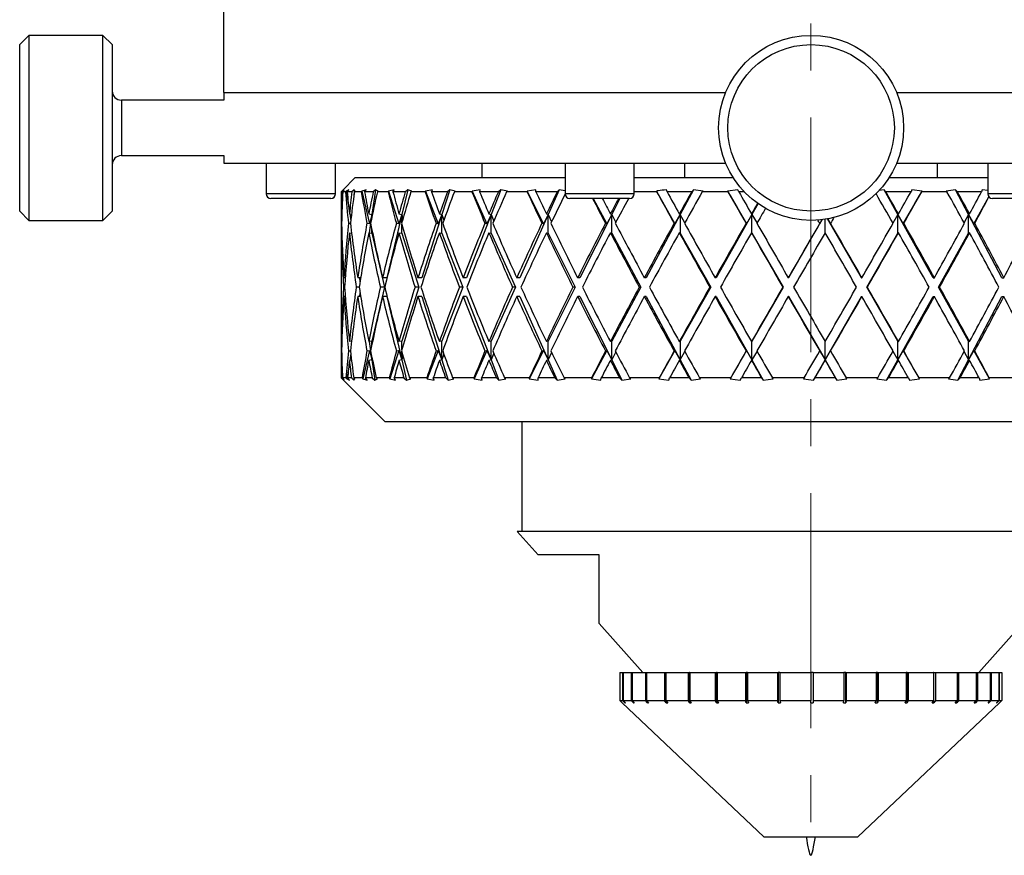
# Model space of a CAD drawing. Header units: inches. Extents: x 1.4 to 20.3, y 0.5 to 16.7.
# Tile 6 of 17: x 9.4 to 11.5, y 0.5 to 2.3. Entities that reach past the tile are written whole.
import ezdxf

# ---------------------------------------------------------------- set-up
doc = ezdxf.new("R2010")
doc.units = ezdxf.units.IN
doc.header["$MEASUREMENT"] = 0
doc.linetypes.add('CENTERX2', pattern=[0.8, 0.5, -0.1, 0.1, -0.1])

msp = doc.modelspace()

# ---------------------------------------------------------------- linework, layer by layer
at = {"color": 7, "linetype": 'CENTERX2', "lineweight": 18}
msp.add_line((11.0428, 6.0979), (11.0428, 0.5449), dxfattribs=at)
at = {"color": 7, "linetype": 'Continuous', "lineweight": 25}
for p, q in [((9.7928, 2.9415), (9.7928, 2.1506)), ((9.379, 2.2724), (9.3593, 2.2527)), ((9.5365, 2.2724), (9.379, 2.2724)), ((9.379, 2.2724), (9.379, 1.8787)), ((9.5561, 2.2527), (9.5365, 2.2724)), ((9.5365, 2.2358), (9.5365, 2.2724)), ((9.3593, 1.8984), (9.3593, 2.2527)), ((9.5561, 2.2527), (9.5561, 2.2198)), ((9.5365, 1.8787), (9.5365, 2.2358)), ((9.5561, 2.2198), (9.5561, 1.8984)), ((9.7928, 2.1506), (10.8615, 2.1506)), ((9.7935, 2.1506), (9.7935, 2.1346)), ((11.2255, 2.1506), (12.2935, 2.1506)), ((9.7935, 2.1346), (9.5758, 2.1346)), ((9.5758, 2.1346), (9.5758, 2.1237)), ((9.5758, 2.1237), (9.5758, 2.0165)), ((9.5758, 2.0165), (9.7935, 2.0165)), ((9.7935, 2.0165), (9.7935, 2.0006)), ((9.7935, 2.0006), (10.8615, 2.0006)), ((9.884, 2.0006), (9.884, 1.9352)), ((10.0313, 1.9352), (10.0313, 2.0006)), ((10.0315, 1.9352), (10.0315, 2.0006)), ((10.3435, 1.9696), (10.3435, 2.0006)), ((10.5199, 2.0006), (10.5199, 1.9352)), ((10.6672, 1.9352), (10.6672, 2.0006)), ((10.7743, 2.0006), (10.7743, 1.9696)), ((11.2255, 2.0006), (12.2935, 2.0006)), ((11.3128, 1.9696), (11.3128, 2.0006)), ((11.4194, 2.0006), (11.4194, 1.9352)), ((10.0735, 1.9696), (10.0472, 1.9432)), ((10.0735, 1.9696), (10.5199, 1.9696)), ((10.6672, 1.9696), (10.8777, 1.9696)), ((11.2094, 1.9696), (11.4194, 1.9696)), ((10.0097, 1.9352), (9.884, 1.9352)), ((10.0313, 1.9352), (10.0097, 1.9352)), ((10.0315, 1.9352), (10.0313, 1.9352)), ((10.0435, 1.9396), (10.0472, 1.9432)), ((10.0452, 1.9396), (10.0435, 1.9396)), ((10.0495, 1.9437), (10.0452, 1.9396)), ((10.0468, 1.9396), (10.0484, 1.9411)), ((10.0528, 1.9396), (10.0468, 1.9396)), ((10.0484, 1.9411), (10.0495, 1.9437)), ((10.0542, 1.9411), (10.0528, 1.9396)), ((10.0599, 1.9437), (10.0542, 1.9411)), ((10.0542, 1.9411), (10.0596, 1.9057)), ((10.0563, 1.9396), (10.0599, 1.9437)), ((10.0664, 1.9396), (10.0563, 1.9396)), ((10.0711, 1.9437), (10.0664, 1.9396)), ((10.0711, 1.9437), (10.0701, 1.928)), ((10.0734, 1.9411), (10.0711, 1.9437)), ((10.0716, 1.9396), (10.0734, 1.9411)), ((10.0863, 1.9396), (10.0716, 1.9396)), ((10.0874, 1.9411), (10.0863, 1.9396)), ((10.0963, 1.9437), (10.0874, 1.9411)), ((10.0874, 1.9411), (10.1039, 1.8715)), ((10.0933, 1.9396), (10.0963, 1.9437)), ((10.1117, 1.9396), (10.0933, 1.9396)), ((10.1166, 1.9437), (10.1087, 1.8914)), ((10.1166, 1.9437), (10.1117, 1.9396)), ((10.1223, 1.9411), (10.1166, 1.9437)), ((10.1204, 1.9396), (10.1223, 1.9411)), ((10.1433, 1.9396), (10.1204, 1.9396)), ((10.1442, 1.9411), (10.1433, 1.9396)), ((10.1561, 1.9437), (10.1442, 1.9411)), ((10.1442, 1.9411), (10.1662, 1.8715)), ((10.1537, 1.9396), (10.1561, 1.9437)), ((10.18, 1.9396), (10.1537, 1.9396)), ((10.185, 1.9437), (10.1726, 1.8914)), ((10.185, 1.9437), (10.18, 1.9396)), ((10.1938, 1.9411), (10.185, 1.9437)), ((10.192, 1.9396), (10.1938, 1.9411)), ((10.2225, 1.9396), (10.192, 1.9396)), ((10.2232, 1.9411), (10.2225, 1.9396)), ((10.2377, 1.9437), (10.2232, 1.9411)), ((10.2232, 1.9411), (10.2501, 1.8715)), ((10.236, 1.9396), (10.2377, 1.9437)), ((10.2695, 1.9396), (10.236, 1.9396)), ((10.2745, 1.9437), (10.258, 1.8914)), ((10.2745, 1.9437), (10.2695, 1.9396)), ((10.2863, 1.9411), (10.2745, 1.9437)), ((10.2844, 1.9396), (10.2863, 1.9411)), ((10.3219, 1.9396), (10.2844, 1.9396)), ((10.3223, 1.9411), (10.3219, 1.9396)), ((10.3391, 1.9437), (10.3223, 1.9411)), ((10.3223, 1.9411), (10.3536, 1.8715)), ((10.3382, 1.9396), (10.3391, 1.9437)), ((10.3781, 1.9396), (10.3382, 1.9396)), ((10.3829, 1.9437), (10.3627, 1.8914)), ((10.3829, 1.9437), (10.3781, 1.9396)), ((10.3975, 1.9411), (10.3829, 1.9437)), ((10.3956, 1.9396), (10.3975, 1.9411)), ((10.4391, 1.9396), (10.3956, 1.9396)), ((10.4392, 1.9411), (10.4391, 1.9396)), ((10.4579, 1.9437), (10.4392, 1.9411)), ((10.4392, 1.9411), (10.474, 1.8715)), ((10.4578, 1.9396), (10.4579, 1.9437)), ((10.503, 1.9396), (10.4578, 1.9396)), ((10.5077, 1.9437), (10.4841, 1.8914)), ((10.5077, 1.9437), (10.503, 1.9396)), ((10.5203, 1.9417), (10.5077, 1.9437)), ((10.6672, 1.9352), (10.5199, 1.9352)), ((10.7149, 1.9396), (10.6672, 1.9396)), ((10.7143, 1.9411), (10.7149, 1.9396)), ((10.7143, 1.9411), (10.7537, 1.8715)), ((10.7369, 1.9396), (10.7355, 1.9437)), ((10.7895, 1.9396), (10.7369, 1.9396)), ((10.7933, 1.9437), (10.7651, 1.8914)), ((10.7933, 1.9437), (10.7895, 1.9396)), ((10.8135, 1.9411), (10.7933, 1.9437)), ((10.8121, 1.9396), (10.8135, 1.9411)), ((10.8667, 1.9396), (10.8121, 1.9396)), ((10.8874, 1.9437), (10.8659, 1.9411)), ((10.8659, 1.9411), (10.8667, 1.9396)), ((10.8659, 1.9411), (10.906, 1.8715)), ((10.8896, 1.9396), (10.8874, 1.9437)), ((10.9012, 1.9396), (10.8896, 1.9396)), ((11.199, 1.9437), (11.188, 1.9423)), ((11.2025, 1.9396), (11.199, 1.9437)), ((11.2282, 1.8914), (11.199, 1.9437)), ((11.2563, 1.9396), (11.2025, 1.9396)), ((11.2397, 1.8715), (11.2796, 1.9411)), ((11.2582, 1.9437), (11.2563, 1.9396)), ((11.2796, 1.9411), (11.2582, 1.9437)), ((11.2789, 1.9396), (11.2796, 1.9411)), ((11.3328, 1.9396), (11.2789, 1.9396)), ((11.351, 1.9437), (11.3313, 1.9411)), ((11.3313, 1.9411), (11.3328, 1.9396)), ((11.355, 1.9396), (11.351, 1.9437)), ((11.3785, 1.8914), (11.351, 1.9437)), ((11.4065, 1.9396), (11.355, 1.9396)), ((11.3897, 1.8715), (11.4217, 1.9289)), ((11.4077, 1.9437), (11.4065, 1.9396)), ((11.4194, 1.9422), (11.4077, 1.9437)), ((11.5667, 1.9352), (11.4194, 1.9352)), ((10.0027, 1.9254), (9.8939, 1.9254)), ((10.0214, 1.9254), (10.0027, 1.9254)), ((10.0216, 1.9254), (10.0214, 1.9254)), ((10.6573, 1.9254), (10.5298, 1.9254)), ((10.5794, 1.9254), (10.6085, 1.8715)), ((10.6364, 1.9254), (10.6194, 1.8914)), ((10.9306, 1.9144), (10.9176, 1.8914)), ((11.5568, 1.9254), (11.4293, 1.9254)), ((9.3593, 1.8984), (9.379, 1.8787)), ((9.5365, 1.8787), (9.5561, 1.8984)), ((10.0435, 1.9039), (10.0435, 1.8406)), ((10.044, 1.8923), (10.0449, 1.8922)), ((10.061, 1.8923), (10.0655, 1.8917)), ((10.0616, 1.8923), (10.0638, 1.8777)), ((10.1022, 1.8923), (10.1087, 1.8914)), ((10.1087, 1.8914), (10.1028, 1.8523)), ((10.1087, 1.8914), (10.1039, 1.8715)), ((10.1087, 1.8849), (10.1087, 1.8914)), ((10.1087, 1.8914), (10.1093, 1.8877)), ((10.1726, 1.8914), (10.1406, 1.7565)), ((10.1726, 1.8914), (10.1662, 1.8715)), ((10.1665, 1.8923), (10.1726, 1.8914)), ((10.1726, 1.874), (10.1726, 1.8914)), ((10.1726, 1.8914), (10.1749, 1.8819)), ((10.258, 1.8914), (10.2153, 1.7565)), ((10.258, 1.8914), (10.2501, 1.8715)), ((10.2525, 1.8923), (10.258, 1.8914)), ((10.258, 1.8514), (10.258, 1.8914)), ((10.258, 1.8914), (10.262, 1.8789)), ((10.3627, 1.8914), (10.3103, 1.7565)), ((10.3627, 1.8914), (10.3536, 1.8715)), ((10.3579, 1.8923), (10.3627, 1.8914)), ((10.3627, 1.8514), (10.3627, 1.8914)), ((10.3627, 1.8914), (10.3683, 1.8769)), ((10.4841, 1.8914), (10.4234, 1.7565)), ((10.4841, 1.8914), (10.474, 1.8715)), ((10.4802, 1.8923), (10.4841, 1.8914)), ((10.4841, 1.8514), (10.4841, 1.8914)), ((10.4841, 1.8914), (10.4914, 1.8755)), ((10.6194, 1.8914), (10.5517, 1.7565)), ((10.6194, 1.8914), (10.6085, 1.8715)), ((10.6164, 1.8923), (10.6194, 1.8914)), ((10.6194, 1.8514), (10.6194, 1.8914)), ((10.6194, 1.8914), (10.628, 1.8744)), ((10.7651, 1.8914), (10.6922, 1.7565)), ((10.7537, 1.8715), (10.7651, 1.8914)), ((10.7651, 1.8914), (10.7631, 1.8923)), ((10.7651, 1.8914), (10.7651, 1.8514)), ((10.7749, 1.8734), (10.7651, 1.8914)), ((10.9176, 1.8914), (10.8413, 1.7565)), ((10.9176, 1.8914), (10.906, 1.8715)), ((10.9167, 1.8923), (10.9176, 1.8914)), ((10.9176, 1.8514), (10.9176, 1.8914)), ((10.9176, 1.8914), (10.9284, 1.8726)), ((11.2282, 1.8914), (11.2177, 1.8729)), ((11.2294, 1.8923), (11.2282, 1.8914)), ((11.2282, 1.8514), (11.2282, 1.8914)), ((11.3033, 1.7565), (11.2282, 1.8914)), ((11.2282, 1.8914), (11.2397, 1.8715)), ((11.3785, 1.8914), (11.3691, 1.8738)), ((11.3809, 1.8923), (11.3785, 1.8914)), ((11.3785, 1.8514), (11.3785, 1.8914)), ((11.4496, 1.7565), (11.3785, 1.8914)), ((11.3785, 1.8914), (11.3897, 1.8715)), ((9.379, 1.8787), (9.5365, 1.8787)), ((10.0444, 1.8722), (10.0437, 1.8723)), ((10.0633, 1.8717), (10.0589, 1.8723)), ((10.1039, 1.8715), (10.0983, 1.8723)), ((10.1662, 1.8715), (10.161, 1.8723)), ((10.1726, 1.8514), (10.1726, 1.8707)), ((10.2501, 1.8715), (10.2454, 1.8723)), ((10.3536, 1.8715), (10.3495, 1.8723)), ((10.474, 1.8715), (10.4707, 1.8723)), ((10.6085, 1.8715), (10.606, 1.8723)), ((10.752, 1.8723), (10.7537, 1.8715)), ((10.906, 1.8715), (10.9052, 1.8723)), ((11.0667, 1.8801), (10.9954, 1.7565)), ((11.0667, 1.8801), (11.0617, 1.8715)), ((11.0617, 1.8715), (11.0619, 1.8723)), ((11.0732, 1.852), (11.0732, 1.881)), ((11.1507, 1.7565), (11.0787, 1.8819)), ((11.0788, 1.8819), (11.0848, 1.8715)), ((11.0848, 1.8715), (11.085, 1.8723)), ((11.2397, 1.8715), (11.2408, 1.8723)), ((11.3897, 1.8715), (11.3917, 1.8723)), ((10.044, 1.8523), (10.045, 1.8522)), ((10.061, 1.8523), (10.0656, 1.8517)), ((10.0654, 1.8534), (10.0653, 1.8517)), ((10.1022, 1.8523), (10.1087, 1.8514)), ((10.1087, 1.8514), (10.1087, 1.8597)), ((10.1087, 1.8514), (10.1359, 1.7365)), ((10.1665, 1.8523), (10.1726, 1.8514)), ((10.1726, 1.8514), (10.209, 1.7365)), ((10.2525, 1.8523), (10.258, 1.8514)), ((10.258, 1.8514), (10.3025, 1.7365)), ((10.3579, 1.8523), (10.3627, 1.8514)), ((10.3627, 1.8514), (10.4144, 1.7365)), ((10.4802, 1.8523), (10.4841, 1.8514)), ((10.4841, 1.8514), (10.5417, 1.7365)), ((10.6164, 1.8523), (10.6194, 1.8514)), ((10.6194, 1.8514), (10.6814, 1.7365)), ((10.7651, 1.8514), (10.7631, 1.8523)), ((10.7651, 1.8514), (10.83, 1.7365)), ((10.9167, 1.8523), (10.9176, 1.8514)), ((10.9176, 1.8514), (10.9839, 1.7365)), ((11.1622, 1.7365), (11.2282, 1.8514)), ((11.2294, 1.8523), (11.2282, 1.8514)), ((11.3145, 1.7365), (11.3785, 1.8514)), ((11.3809, 1.8523), (11.3785, 1.8514)), ((10.0435, 1.8006), (10.0435, 1.6723)), ((10.0522, 1.7565), (10.0494, 1.7565)), ((10.0849, 1.7565), (10.0786, 1.7565)), ((10.0822, 1.7565), (10.0835, 1.7478)), ((10.1406, 1.7565), (10.1315, 1.7565)), ((10.2153, 1.7565), (10.2069, 1.7565)), ((10.3103, 1.7565), (10.3029, 1.7565)), ((10.4234, 1.7565), (10.4171, 1.7565)), ((10.5517, 1.7565), (10.5468, 1.7565)), ((10.6922, 1.7565), (10.6887, 1.7565)), ((10.8413, 1.7565), (10.8393, 1.7565)), ((10.9954, 1.7565), (10.9949, 1.7565)), ((11.1507, 1.7565), (11.1518, 1.7565)), ((11.3033, 1.7565), (11.306, 1.7565)), ((11.4496, 1.7565), (11.4537, 1.7565)), ((10.0507, 1.7365), (10.0482, 1.7365)), ((10.0817, 1.7365), (10.0756, 1.7365)), ((10.0835, 1.7251), (10.0822, 1.7165)), ((10.1359, 1.7365), (10.1087, 1.6215)), ((10.1359, 1.7365), (10.1268, 1.7365)), ((10.209, 1.7365), (10.1726, 1.6215)), ((10.209, 1.7365), (10.2006, 1.7365)), ((10.3025, 1.7365), (10.258, 1.6215)), ((10.3025, 1.7365), (10.2952, 1.7365)), ((10.4144, 1.7365), (10.3627, 1.6215)), ((10.4144, 1.7365), (10.4082, 1.7365)), ((10.5417, 1.7365), (10.4841, 1.6215)), ((10.5417, 1.7365), (10.5368, 1.7365)), ((10.6814, 1.7365), (10.6194, 1.6215)), ((10.6814, 1.7365), (10.6779, 1.7365)), ((10.83, 1.7365), (10.7651, 1.6215)), ((10.83, 1.7365), (10.828, 1.7365)), ((10.9839, 1.7365), (10.9176, 1.6215)), ((10.9839, 1.7365), (10.9834, 1.7365)), ((11.2282, 1.6215), (11.1622, 1.7365)), ((11.1622, 1.7365), (11.1633, 1.7365)), ((11.3785, 1.6215), (11.3145, 1.7365)), ((11.3145, 1.7365), (11.3171, 1.7365)), ((10.0522, 1.7165), (10.0494, 1.7165)), ((10.0849, 1.7165), (10.0786, 1.7165)), ((10.1406, 1.7165), (10.1315, 1.7165)), ((10.1406, 1.7165), (10.1726, 1.5815)), ((10.2153, 1.7165), (10.2069, 1.7165)), ((10.2153, 1.7165), (10.258, 1.5815)), ((10.3103, 1.7165), (10.3029, 1.7165)), ((10.3103, 1.7165), (10.3627, 1.5815)), ((10.4234, 1.7165), (10.4171, 1.7165)), ((10.4234, 1.7165), (10.4841, 1.5815)), ((10.5517, 1.7165), (10.5468, 1.7165)), ((10.5517, 1.7165), (10.6194, 1.5815)), ((10.6922, 1.7165), (10.6887, 1.7165)), ((10.6922, 1.7165), (10.7651, 1.5815)), ((10.8413, 1.7165), (10.8393, 1.7165)), ((10.8413, 1.7165), (10.9176, 1.5815)), ((10.9954, 1.7165), (10.9949, 1.7165)), ((10.9954, 1.7165), (11.0732, 1.5815)), ((11.0732, 1.5815), (11.1507, 1.7165)), ((11.1507, 1.7165), (11.1518, 1.7165)), ((11.2282, 1.5815), (11.3033, 1.7165)), ((11.3033, 1.7165), (11.306, 1.7165)), ((11.3785, 1.5815), (11.4496, 1.7165)), ((11.4496, 1.7165), (11.4537, 1.7165)), ((10.0435, 1.6323), (10.0435, 1.569)), ((10.045, 1.6207), (10.044, 1.6206)), ((10.0656, 1.6212), (10.061, 1.6206)), ((10.0653, 1.6212), (10.0654, 1.6195)), ((10.1087, 1.6215), (10.1022, 1.6206)), ((10.1028, 1.6206), (10.1087, 1.5815)), ((10.1087, 1.6132), (10.1087, 1.6215)), ((10.1726, 1.6215), (10.1665, 1.6206)), ((10.1726, 1.6022), (10.1726, 1.6215)), ((10.258, 1.6215), (10.2525, 1.6206)), ((10.258, 1.5815), (10.258, 1.6215)), ((10.3627, 1.6215), (10.3579, 1.6206)), ((10.3627, 1.5815), (10.3627, 1.6215)), ((10.4841, 1.6215), (10.4802, 1.6206)), ((10.4841, 1.5815), (10.4841, 1.6215)), ((10.6194, 1.6215), (10.6164, 1.6206)), ((10.6194, 1.5815), (10.6194, 1.6215)), ((10.7631, 1.6206), (10.7651, 1.6215)), ((10.7651, 1.6215), (10.7651, 1.5815)), ((10.9176, 1.6215), (10.9167, 1.6206)), ((10.9176, 1.5815), (10.9176, 1.6215)), ((11.0732, 1.5815), (11.0732, 1.6209)), ((11.2282, 1.5815), (11.2282, 1.6215)), ((11.2282, 1.6215), (11.2294, 1.6206)), ((11.3785, 1.5815), (11.3785, 1.6215)), ((11.3785, 1.6215), (11.3809, 1.6206)), ((10.0437, 1.6006), (10.0444, 1.6007)), ((10.0589, 1.6006), (10.0633, 1.6012)), ((10.0638, 1.5952), (10.0616, 1.5806)), ((10.1039, 1.6014), (10.0896, 1.5411)), ((10.0983, 1.6006), (10.1039, 1.6014)), ((10.1039, 1.6014), (10.1087, 1.5815)), ((10.1662, 1.6014), (10.1472, 1.5411)), ((10.161, 1.6006), (10.1662, 1.6014)), ((10.1662, 1.6014), (10.1726, 1.5815)), ((10.1726, 1.5815), (10.1726, 1.5989)), ((10.2501, 1.6014), (10.2268, 1.5411)), ((10.2454, 1.6006), (10.2501, 1.6014)), ((10.2501, 1.6014), (10.258, 1.5815)), ((10.262, 1.594), (10.258, 1.5815)), ((10.3536, 1.6014), (10.3265, 1.5411)), ((10.3495, 1.6006), (10.3536, 1.6014)), ((10.3536, 1.6014), (10.3627, 1.5815)), ((10.3683, 1.596), (10.3627, 1.5815)), ((10.474, 1.6014), (10.4438, 1.5411)), ((10.4707, 1.6006), (10.474, 1.6014)), ((10.474, 1.6014), (10.4841, 1.5815)), ((10.4914, 1.5974), (10.4841, 1.5815)), ((10.6085, 1.6014), (10.576, 1.5411)), ((10.606, 1.6006), (10.6085, 1.6014)), ((10.6085, 1.6014), (10.6194, 1.5815)), ((10.628, 1.5985), (10.6194, 1.5815)), ((10.7537, 1.6014), (10.7196, 1.5411)), ((10.7537, 1.6014), (10.752, 1.6006)), ((10.7651, 1.5815), (10.7537, 1.6014)), ((10.7651, 1.5815), (10.7749, 1.5995)), ((10.906, 1.6014), (10.8712, 1.5411)), ((10.9052, 1.6006), (10.906, 1.6014)), ((10.906, 1.6014), (10.9176, 1.5815)), ((10.9284, 1.6003), (10.9176, 1.5815)), ((11.0617, 1.6014), (11.0732, 1.5815)), ((11.0619, 1.6006), (11.0617, 1.6014)), ((11.0848, 1.6014), (11.0732, 1.5815)), ((11.085, 1.6006), (11.0848, 1.6014)), ((11.2177, 1.6), (11.2282, 1.5815)), ((11.2397, 1.6014), (11.2282, 1.5815)), ((11.2408, 1.6006), (11.2397, 1.6014)), ((11.2743, 1.5411), (11.2397, 1.6014)), ((11.3691, 1.5991), (11.3785, 1.5815)), ((11.3897, 1.6014), (11.3785, 1.5815)), ((11.3917, 1.6006), (11.3897, 1.6014)), ((11.4233, 1.5411), (11.3897, 1.6014)), ((10.0449, 1.5807), (10.044, 1.5806)), ((10.0655, 1.5812), (10.061, 1.5806)), ((10.1087, 1.5815), (10.1022, 1.5806)), ((10.1087, 1.5815), (10.1087, 1.588)), ((10.1093, 1.5852), (10.1087, 1.5815)), ((10.1087, 1.5815), (10.1152, 1.5386)), ((10.1726, 1.5815), (10.1665, 1.5806)), ((10.1749, 1.591), (10.1726, 1.5815)), ((10.1726, 1.5815), (10.1827, 1.5386)), ((10.258, 1.5815), (10.2525, 1.5806)), ((10.258, 1.5815), (10.2715, 1.5386)), ((10.3627, 1.5815), (10.3579, 1.5806)), ((10.3627, 1.5815), (10.3793, 1.5386)), ((10.4841, 1.5815), (10.4802, 1.5806)), ((10.4841, 1.5815), (10.5034, 1.5386)), ((10.6194, 1.5815), (10.6164, 1.5806)), ((10.6194, 1.5815), (10.6408, 1.5386)), ((10.7631, 1.5806), (10.7651, 1.5815)), ((10.7651, 1.5815), (10.7882, 1.5386)), ((10.9176, 1.5815), (10.9167, 1.5806)), ((10.9176, 1.5815), (10.9418, 1.5386)), ((11.0486, 1.5386), (11.0732, 1.5815)), ((11.0732, 1.5815), (11.0734, 1.5806)), ((11.0732, 1.5815), (11.098, 1.5386)), ((11.2043, 1.5386), (11.2282, 1.5815)), ((11.2282, 1.5815), (11.2294, 1.5806)), ((11.356, 1.5386), (11.3785, 1.5815)), ((11.3785, 1.5815), (11.3809, 1.5806)), ((10.0596, 1.5672), (10.0556, 1.5411)), ((10.0482, 1.5386), (10.0436, 1.5433)), ((10.0449, 1.5433), (10.0436, 1.5433)), ((10.0449, 1.5433), (10.0497, 1.5386)), ((10.0487, 1.5411), (10.0463, 1.5433)), ((10.0536, 1.5433), (10.0463, 1.5433)), ((10.0477, 1.5392), (10.1373, 1.4496)), ((10.0477, 1.5392), (10.0482, 1.5386)), ((10.0497, 1.5386), (10.0487, 1.5411)), ((10.0536, 1.5433), (10.0556, 1.5411)), ((10.0556, 1.5411), (10.0613, 1.5386)), ((10.0613, 1.5386), (10.0572, 1.5433)), ((10.0652, 1.5433), (10.0572, 1.5433)), ((10.0652, 1.5433), (10.0705, 1.5386)), ((10.0701, 1.5449), (10.0705, 1.5386)), ((10.0728, 1.5411), (10.0703, 1.5433)), ((10.088, 1.5433), (10.0703, 1.5433)), ((10.0705, 1.5386), (10.0728, 1.5411)), ((10.088, 1.5433), (10.0896, 1.5411)), ((10.0896, 1.5411), (10.0985, 1.5386)), ((10.0985, 1.5386), (10.0951, 1.5433)), ((10.1097, 1.5433), (10.0951, 1.5433)), ((10.1097, 1.5433), (10.1152, 1.5386)), ((10.1152, 1.5386), (10.1209, 1.5411)), ((10.1209, 1.5411), (10.1182, 1.5433)), ((10.1459, 1.5433), (10.1182, 1.5433)), ((10.1459, 1.5433), (10.1472, 1.5411)), ((10.1472, 1.5411), (10.159, 1.5386)), ((10.159, 1.5386), (10.1563, 1.5433)), ((10.1771, 1.5433), (10.1563, 1.5433)), ((10.1771, 1.5433), (10.1827, 1.5386)), ((10.1827, 1.5386), (10.1916, 1.5411)), ((10.1916, 1.5411), (10.1889, 1.5433)), ((10.2259, 1.5433), (10.1889, 1.5433)), ((10.2259, 1.5433), (10.2268, 1.5411)), ((10.2268, 1.5411), (10.2413, 1.5386)), ((10.2413, 1.5386), (10.2394, 1.5433)), ((10.2659, 1.5433), (10.2394, 1.5433)), ((10.2659, 1.5433), (10.2715, 1.5386)), ((10.2715, 1.5386), (10.2834, 1.5411)), ((10.2834, 1.5411), (10.2807, 1.5433)), ((10.326, 1.5433), (10.2807, 1.5433)), ((10.326, 1.5433), (10.3265, 1.5411)), ((10.3265, 1.5411), (10.3434, 1.5386)), ((10.3434, 1.5386), (10.3423, 1.5433)), ((10.3738, 1.5433), (10.3423, 1.5433)), ((10.3738, 1.5433), (10.3793, 1.5386)), ((10.3793, 1.5386), (10.3938, 1.5411)), ((10.3938, 1.5411), (10.3912, 1.5433)), ((10.4438, 1.5433), (10.3912, 1.5433)), ((10.4438, 1.5433), (10.4438, 1.5411)), ((10.4438, 1.5411), (10.4626, 1.5386)), ((10.4626, 1.5386), (10.4625, 1.5433)), ((10.4982, 1.5433), (10.4625, 1.5433)), ((10.4982, 1.5433), (10.5034, 1.5386)), ((10.5034, 1.5386), (10.5203, 1.5411)), ((10.5203, 1.5411), (10.5178, 1.5433)), ((10.5763, 1.5433), (10.5178, 1.5433)), ((10.5763, 1.5433), (10.576, 1.5411)), ((10.576, 1.5411), (10.5962, 1.5386)), ((10.5962, 1.5386), (10.597, 1.5433)), ((10.636, 1.5433), (10.597, 1.5433)), ((10.636, 1.5433), (10.6408, 1.5386)), ((10.6408, 1.5386), (10.6596, 1.5411)), ((10.6596, 1.5411), (10.6573, 1.5433)), ((10.7204, 1.5433), (10.6573, 1.5433)), ((10.7204, 1.5433), (10.7196, 1.5411)), ((10.7196, 1.5411), (10.7408, 1.5386)), ((10.7408, 1.5386), (10.7425, 1.5433)), ((10.7839, 1.5433), (10.7425, 1.5433)), ((10.7839, 1.5433), (10.7882, 1.5386)), ((10.7882, 1.5386), (10.8084, 1.5411)), ((10.8084, 1.5411), (10.8064, 1.5433)), ((10.8724, 1.5433), (10.8064, 1.5433)), ((10.8724, 1.5433), (10.8712, 1.5411)), ((10.8712, 1.5411), (10.8929, 1.5386)), ((10.8929, 1.5386), (10.8953, 1.5433)), ((10.9381, 1.5433), (10.8953, 1.5433)), ((10.9381, 1.5433), (10.9418, 1.5386)), ((10.9418, 1.5386), (10.963, 1.5411)), ((10.963, 1.5411), (10.9613, 1.5433)), ((11.0286, 1.5433), (10.9613, 1.5433)), ((11.0286, 1.5433), (11.0271, 1.5411)), ((11.0271, 1.5411), (11.0486, 1.5386)), ((11.0486, 1.5386), (11.0519, 1.5433)), ((11.095, 1.5433), (11.0519, 1.5433)), ((11.095, 1.5433), (11.098, 1.5386)), ((11.098, 1.5386), (11.1196, 1.5411)), ((11.1196, 1.5411), (11.1182, 1.5433)), ((11.1852, 1.5433), (11.1182, 1.5433)), ((11.1852, 1.5433), (11.1834, 1.5411)), ((11.1834, 1.5411), (11.2043, 1.5386)), ((11.2043, 1.5386), (11.2082, 1.5433)), ((11.2506, 1.5433), (11.2082, 1.5433)), ((11.2506, 1.5433), (11.2528, 1.5386)), ((11.2528, 1.5386), (11.2743, 1.5411)), ((11.2743, 1.5411), (11.2733, 1.5433)), ((11.3383, 1.5433), (11.2733, 1.5433)), ((11.3383, 1.5433), (11.3362, 1.5411)), ((11.3362, 1.5411), (11.356, 1.5386)), ((11.356, 1.5386), (11.3605, 1.5433)), ((11.4011, 1.5433), (11.3605, 1.5433)), ((11.4011, 1.5433), (11.4024, 1.5386)), ((11.4024, 1.5386), (11.4233, 1.5411)), ((11.4233, 1.5411), (11.4227, 1.5433)), ((11.4842, 1.5433), (11.4227, 1.5433)), ((10.8584, 1.4496), (10.1373, 1.4496)), ((10.4278, 1.4496), (10.4278, 1.2164)), ((11.9498, 1.4496), (10.8584, 1.4496)), ((10.4181, 1.2164), (10.4626, 1.1664)), ((11.0428, 1.2164), (10.4181, 1.2164)), ((11.6676, 1.2164), (11.0428, 1.2164)), ((10.5928, 1.1664), (10.4626, 1.1664)), ((10.5927, 1.0205), (10.6853, 0.9164)), ((11.4003, 0.9164), (11.4931, 1.0205)), ((10.6363, 0.9164), (10.6363, 0.8564)), ((10.6363, 0.9164), (10.6364, 0.9164)), ((10.6364, 0.9164), (10.6364, 0.8564)), ((10.6364, 0.9164), (10.6425, 0.9164)), ((10.6425, 0.9164), (10.6425, 0.8564)), ((10.6425, 0.9164), (10.6434, 0.9164)), ((10.6434, 0.9164), (10.6434, 0.8564)), ((10.6434, 0.9164), (10.6609, 0.9164)), ((10.6609, 0.9164), (10.6609, 0.8564)), ((10.6609, 0.9164), (10.6626, 0.9164)), ((10.6626, 0.9164), (10.6626, 0.8564)), ((10.6626, 0.9164), (10.6908, 0.9164)), ((10.6908, 0.9164), (10.6908, 0.8564)), ((10.6908, 0.9164), (10.6933, 0.9164)), ((10.6933, 0.9164), (10.6933, 0.8564)), ((10.6933, 0.9164), (10.7315, 0.9164)), ((10.7315, 0.9164), (10.7315, 0.8564)), ((10.7315, 0.9164), (10.7347, 0.9164)), ((10.7347, 0.9164), (10.7347, 0.8564)), ((10.7347, 0.9164), (10.7816, 0.9164)), ((10.7816, 0.9164), (10.7816, 0.8564)), ((10.7816, 0.9164), (10.7848, 0.9164)), ((10.7848, 0.9164), (10.7848, 0.8517)), ((10.7854, 0.9164), (10.7848, 0.9164)), ((10.7854, 0.9164), (10.7854, 0.8564)), ((10.7854, 0.9164), (10.8396, 0.9164)), ((10.8396, 0.9164), (10.8396, 0.8564)), ((10.8396, 0.9164), (10.8421, 0.9164)), ((10.8421, 0.9164), (10.8421, 0.8517)), ((10.8439, 0.9164), (10.8421, 0.9164)), ((10.8439, 0.9164), (10.8439, 0.8564)), ((10.8439, 0.9164), (10.9038, 0.9164)), ((10.9038, 0.9164), (10.9038, 0.8564)), ((10.9038, 0.9164), (10.9055, 0.9164)), ((10.9055, 0.9164), (10.9055, 0.8517)), ((10.9085, 0.9164), (10.9055, 0.9164)), ((10.9085, 0.9164), (10.9085, 0.8564)), ((10.9085, 0.9164), (10.9723, 0.9164)), ((10.9723, 0.9164), (10.9723, 0.8564)), ((10.9723, 0.9164), (10.9731, 0.9164)), ((10.9731, 0.9164), (10.9731, 0.8517)), ((10.9772, 0.9164), (10.9731, 0.9164)), ((10.9772, 0.9164), (10.9772, 0.8564)), ((10.9772, 0.9164), (11.0428, 0.9164)), ((11.0428, 0.9164), (11.0428, 0.8564)), ((11.0478, 0.9164), (11.0428, 0.9164)), ((11.0478, 0.9164), (11.0478, 0.8564)), ((11.0478, 0.9164), (11.1134, 0.9164)), ((11.1134, 0.9164), (11.1134, 0.8564)), ((11.1175, 0.9164), (11.1134, 0.9164)), ((11.1175, 0.8517), (11.1175, 0.9164)), ((11.1175, 0.9164), (11.1184, 0.9164)), ((11.1184, 0.9164), (11.1184, 0.8564)), ((11.1184, 0.9164), (11.1819, 0.9164)), ((11.1819, 0.9164), (11.1819, 0.8564)), ((11.1849, 0.9164), (11.1819, 0.9164)), ((11.1849, 0.8517), (11.1849, 0.9164)), ((11.1849, 0.9164), (11.1866, 0.9164)), ((11.1866, 0.9164), (11.1866, 0.8564)), ((11.1866, 0.9164), (11.2461, 0.9164)), ((11.2461, 0.9164), (11.2461, 0.8564)), ((11.2479, 0.9164), (11.2461, 0.9164)), ((11.2479, 0.8517), (11.2479, 0.9164)), ((11.2479, 0.9164), (11.2504, 0.9164)), ((11.2504, 0.9164), (11.2504, 0.8564)), ((11.2504, 0.9164), (11.3041, 0.9164)), ((11.3041, 0.9164), (11.3041, 0.8564)), ((11.3048, 0.9164), (11.3041, 0.9164)), ((11.3048, 0.8517), (11.3048, 0.9164)), ((11.3048, 0.9164), (11.308, 0.9164)), ((11.308, 0.9164), (11.308, 0.8564)), ((11.308, 0.9164), (11.3542, 0.9164)), ((11.3542, 0.9164), (11.3542, 0.8564)), ((11.3542, 0.9164), (11.3574, 0.9164)), ((11.3574, 0.9164), (11.3574, 0.8564)), ((11.3574, 0.9164), (11.3949, 0.9164)), ((11.3949, 0.9164), (11.3949, 0.8564)), ((11.3949, 0.9164), (11.3974, 0.9164)), ((11.3974, 0.9164), (11.3974, 0.8564)), ((11.3974, 0.9164), (11.4248, 0.9164)), ((11.4248, 0.9164), (11.4248, 0.8564)), ((11.4248, 0.9164), (11.4265, 0.9164)), ((11.4265, 0.9164), (11.4265, 0.8564)), ((11.4265, 0.9164), (11.4432, 0.9164)), ((11.4432, 0.9164), (11.4432, 0.8564)), ((11.4432, 0.9164), (11.444, 0.9164)), ((11.444, 0.9164), (11.444, 0.8564)), ((11.444, 0.9164), (11.4493, 0.9164)), ((11.4493, 0.9164), (11.4493, 0.8564)), ((10.6413, 0.8517), (10.6363, 0.8564)), ((10.6364, 0.8564), (10.6413, 0.8517)), ((10.6364, 0.8564), (10.6425, 0.8564)), ((10.6413, 0.8517), (10.9428, 0.5664)), ((10.6474, 0.8517), (10.6425, 0.8564)), ((10.6434, 0.8564), (10.6483, 0.8517)), ((10.6434, 0.8564), (10.6609, 0.8564)), ((10.6474, 0.8526), (10.6474, 0.8517)), ((10.6474, 0.8517), (10.6483, 0.8517)), ((10.6656, 0.8517), (10.6609, 0.8564)), ((10.6626, 0.8564), (10.6673, 0.8517)), ((10.6626, 0.8564), (10.6908, 0.8564)), ((10.6656, 0.8535), (10.6656, 0.8517)), ((10.6656, 0.8517), (10.6673, 0.8517)), ((10.6951, 0.8517), (10.6908, 0.8564)), ((10.6933, 0.8564), (10.6976, 0.8517)), ((10.6933, 0.8564), (10.7315, 0.8564)), ((10.6951, 0.8545), (10.6951, 0.8517)), ((10.6951, 0.8517), (10.6976, 0.8517)), ((10.7353, 0.8517), (10.7315, 0.8564)), ((10.7347, 0.8564), (10.7385, 0.8517)), ((10.7347, 0.8564), (10.7816, 0.8564)), ((10.7353, 0.8557), (10.7353, 0.8517)), ((10.7353, 0.8517), (10.7385, 0.8517)), ((10.7848, 0.8517), (10.7816, 0.8564)), ((10.7848, 0.8517), (10.7886, 0.8517)), ((10.7854, 0.8564), (10.7886, 0.8517)), ((10.7854, 0.8564), (10.8396, 0.8564)), ((10.8421, 0.8517), (10.8396, 0.8564)), ((10.8421, 0.8517), (10.8464, 0.8517)), ((10.8439, 0.8564), (10.8464, 0.8517)), ((10.8439, 0.8564), (10.9038, 0.8564)), ((10.9055, 0.8517), (10.9038, 0.8564)), ((10.9055, 0.8517), (10.9102, 0.8517)), ((10.9085, 0.8564), (10.9102, 0.8517)), ((10.9085, 0.8564), (10.9723, 0.8564)), ((10.9731, 0.8517), (10.9723, 0.8564)), ((10.9731, 0.8517), (10.9781, 0.8517)), ((10.9772, 0.8564), (10.9781, 0.8517)), ((10.9772, 0.8564), (11.0428, 0.8564)), ((11.0428, 0.8517), (11.0428, 0.8564)), ((11.0478, 0.8564), (11.0478, 0.8517)), ((11.0478, 0.8564), (11.1134, 0.8564)), ((11.1126, 0.8517), (11.1134, 0.8564)), ((11.1126, 0.8517), (11.1175, 0.8517)), ((11.1184, 0.8564), (11.1175, 0.8517)), ((11.1184, 0.8564), (11.1819, 0.8564)), ((11.1428, 0.5664), (11.4443, 0.8517)), ((11.1802, 0.8517), (11.1819, 0.8564)), ((11.1802, 0.8517), (11.1849, 0.8517)), ((11.1866, 0.8564), (11.1849, 0.8517)), ((11.1866, 0.8564), (11.2461, 0.8564)), ((11.2436, 0.8517), (11.2461, 0.8564)), ((11.2436, 0.8517), (11.2479, 0.8517)), ((11.2504, 0.8564), (11.2479, 0.8517)), ((11.2504, 0.8564), (11.3041, 0.8564)), ((11.3009, 0.8517), (11.3041, 0.8564)), ((11.3009, 0.8517), (11.3048, 0.8517)), ((11.308, 0.8564), (11.3048, 0.8517)), ((11.308, 0.8564), (11.3542, 0.8564)), ((11.3504, 0.8517), (11.3542, 0.8564)), ((11.3504, 0.8517), (11.3536, 0.8517)), ((11.3574, 0.8564), (11.3536, 0.8517)), ((11.3536, 0.8517), (11.3536, 0.8557)), ((11.3574, 0.8564), (11.3949, 0.8564)), ((11.3906, 0.8517), (11.3949, 0.8564)), ((11.3906, 0.8517), (11.3931, 0.8517)), ((11.3974, 0.8564), (11.3931, 0.8517)), ((11.3931, 0.8517), (11.3931, 0.8544)), ((11.3974, 0.8564), (11.4248, 0.8564)), ((11.4201, 0.8517), (11.4248, 0.8564)), ((11.4201, 0.8517), (11.4218, 0.8517)), ((11.4265, 0.8564), (11.4218, 0.8517)), ((11.4218, 0.8517), (11.4218, 0.8534)), ((11.4265, 0.8564), (11.4432, 0.8564)), ((11.4382, 0.8517), (11.4432, 0.8564)), ((11.4382, 0.8517), (11.4391, 0.8517)), ((11.444, 0.8564), (11.4391, 0.8517)), ((11.4391, 0.8517), (11.4391, 0.8525)), ((11.444, 0.8564), (11.4493, 0.8564)), ((11.4443, 0.8517), (11.4493, 0.8564)), ((10.9428, 0.5664), (11.0428, 0.5664)), ((11.0428, 0.5664), (11.1428, 0.5664))]:
    msp.add_line(p, q, dxfattribs=at)
for radius in [0.1969, 0.1772]:
    msp.add_circle((11.0435, 2.0756), radius, dxfattribs=at)
for centre, radius, start, end in [((9.5758, 2.1543), 0.0197, 180, 270), ((9.5758, 1.9968), 0.0197, 90, 180), ((9.8939, 1.9352), 0.00984, 180, 270), ((10.0214, 1.9352), 0.00984, 270, 0), ((10.0216, 1.9352), 0.00984, 270, 0), ((10.5298, 1.9352), 0.00984, 180, 270), ((10.6573, 1.9352), 0.00984, 270, 0), ((11.4293, 1.9352), 0.00984, 180, 270)]:
    msp.add_arc(centre, radius, start, end, dxfattribs=at)
for centre, major_axis, ratio, start_param, end_param in [((11.0435, 1.7565), (-0.1607, 1.7296), 0.570645, 1.411893, 1.439279), ((11.0435, 1.7565), (-0.0728, 1.7315), 0.575988, 1.44067, 1.468055), ((11.0435, 1.7165), (-0.0728, 1.7315), 0.575988, 1.417415, 1.456472), ((11.0435, 1.7165), (-0.3726, 1.7203), 0.539415, 1.325306, 1.364364), ((11.0435, 1.7565), (-0.3726, 1.7203), 0.539415, 1.348561, 1.375947), ((11.0435, 1.7565), (0.1607, 1.7296), 0.570645, 1.517849, 1.545235), ((11.0435, 1.7165), (0.1607, 1.7296), 0.570645, 1.494594, 1.533652), ((11.0435, 1.7165), (-0.546, 1.7113), 0.489571, 1.286676, 1.325733), ((11.0435, 1.7565), (-0.546, 1.7113), 0.489571, 1.309931, 1.337316), ((11.0435, 1.7565), (0.3726, 1.7203), 0.539415, 1.581181, 1.608566), ((11.0435, 1.7165), (0.3726, 1.7203), 0.539415, 1.557926, 1.596983), ((11.0435, 1.7165), (-0.681, 1.7072), 0.428922, 1.272162, 1.31122), ((11.0435, 1.7565), (-0.681, 1.7072), 0.428922, 1.295417, 1.322803), ((11.0435, 1.7565), (0.546, 1.7113), 0.489571, 1.619811, 1.647197), ((11.0435, 1.7165), (0.546, 1.7113), 0.489571, 1.596556, 1.635614), ((11.0435, 1.7165), (-0.7845, 1.7085), 0.362958, 1.276468, 1.315525), ((11.0435, 1.7565), (-0.7845, 1.7085), 0.362958, 1.299723, 1.327108), ((11.0435, 1.7565), (0.681, 1.7072), 0.428922, 1.634325, 1.66171), ((11.0435, 1.7165), (0.681, 1.7072), 0.428922, 1.61107, 1.650128), ((11.0435, 1.7165), (-0.8631, 1.7133), 0.294824, 1.294176, 1.333233), ((11.0435, 1.7565), (-0.8631, 1.7133), 0.294824, 1.317431, 1.344816), ((11.0435, 1.7565), (0.7845, 1.7085), 0.362958, 1.630019, 1.657405), ((11.0435, 1.7165), (0.7845, 1.7085), 0.362958, 1.606764, 1.645822), ((11.0435, 1.7165), (-0.9213, 1.7195), 0.226103, 1.321053, 1.36011), ((11.0435, 1.7565), (-0.9213, 1.7195), 0.226103, 1.344308, 1.371693), ((11.0435, 1.7565), (0.8631, 1.7133), 0.294824, 1.612311, 1.639697), ((11.0435, 1.7165), (0.8631, 1.7133), 0.294824, 1.592296, 1.628114), ((11.0435, 1.7165), (-0.988, 1.7298), 0.089151, 1.390738, 1.429796), ((11.0435, 1.7565), (-0.988, 1.7298), 0.089151, 1.413993, 1.441379), ((11.0435, 1.7565), (0.9624, 1.7254), 0.15748, 1.552484, 1.579869), ((11.0435, 1.7165), (0.9624, 1.7254), 0.15748, 1.529229, 1.568286), ((11.0435, 1.7165), (-0.9993, 1.7319), 0.021059, 1.429465, 1.468523), ((11.0435, 1.7565), (-0.9993, 1.7319), 0.021059, 1.452721, 1.480106), ((11.0435, 1.7165), (-0.98, 1.7284), 0.115137, 4.737321, 4.773994), ((11.0435, 1.7565), (-0.98, 1.7284), 0.115137, 4.725738, 4.753123), ((11.0435, 1.7565), (0.9967, 1.7314), 0.046971, 4.817961, 4.845346), ((11.0435, 1.7165), (0.9967, 1.7314), 0.046971, 4.829544, 4.868601), ((11.0435, 1.7165), (-0.9486, 1.7233), 0.183581, 4.701795, 4.740852), ((11.0435, 1.7565), (-0.9486, 1.7233), 0.183581, 4.690212, 4.717597), ((11.0435, 1.7565), (0.98, 1.7284), 0.115137, 4.85612, 4.883505), ((11.0435, 1.7165), (0.98, 1.7284), 0.115137, 4.867703, 4.900298), ((11.0435, 1.7165), (-0.1607, 1.7296), 0.570645, 1.397754, 1.427696), ((11.0435, 1.7165), (-0.9624, 1.7254), 0.15748, 1.362264, 1.393061), ((11.0435, 1.7565), (-0.9624, 1.7254), 0.15748, 1.385964, 1.404644), ((11.0435, 1.7565), (0.9213, 1.7195), 0.226103, 1.593673, 1.61282), ((11.0435, 1.7165), (0.9213, 1.7195), 0.226103, 1.570907, 1.601237), ((11.0435, 1.7565), (0.988, 1.7298), 0.089151, 1.530028, 1.543134), ((11.0435, 1.7165), (0.988, 1.7298), 0.089151, 1.51304, 1.531551), ((11.0435, 1.7565), (-0.0728, 1.7315), 0.575988, 1.479638, 1.509525), ((11.0435, 1.7565), (-0.1607, 1.7296), 0.570645, 1.450861, 1.517818), ((11.0435, 1.7565), (0.1607, 1.7296), 0.570645, 1.556817, 1.623774), ((11.0435, 1.7565), (-0.3726, 1.7203), 0.539415, 1.38753, 1.454487), ((11.0435, 1.7565), (0.3726, 1.7203), 0.539415, 1.620149, 1.687106), ((11.0435, 1.7565), (-0.546, 1.7113), 0.489571, 1.348899, 1.415856), ((11.0435, 1.7565), (0.546, 1.7113), 0.489571, 1.65878, 1.725736), ((11.0435, 1.7565), (-0.681, 1.7072), 0.428922, 1.334386, 1.401342), ((11.0435, 1.7565), (0.681, 1.7072), 0.428922, 1.673293, 1.74025), ((11.0435, 1.7565), (-0.7845, 1.7085), 0.362958, 1.338691, 1.405648), ((11.0435, 1.7565), (0.7845, 1.7085), 0.362958, 1.668988, 1.735945), ((11.0435, 1.7565), (-0.8631, 1.7133), 0.294824, 1.356399, 1.423356), ((11.0435, 1.7565), (0.8631, 1.7133), 0.294824, 1.65128, 1.718236), ((11.0435, 1.7565), (-0.9213, 1.7195), 0.226103, 1.383276, 1.450233), ((11.0435, 1.7565), (0.9213, 1.7195), 0.226103, 1.624403, 1.691359), ((11.0435, 1.7565), (-0.9624, 1.7254), 0.15748, 1.416227, 1.483184), ((11.0435, 1.7565), (0.9624, 1.7254), 0.15748, 1.591452, 1.658409), ((11.0435, 1.7565), (-0.988, 1.7298), 0.089151, 1.452962, 1.519919), ((11.0435, 1.7565), (0.988, 1.7298), 0.089151, 1.554717, 1.621674), ((11.0435, 1.7565), (-0.9993, 1.7319), 0.021059, 1.491689, 1.558646), ((11.0435, 1.7565), (0.9993, 1.7319), 0.021059, 1.51599, 1.582947), ((11.0435, 1.7165), (-0.9967, 1.7314), 0.046971, 4.77548, 4.779486), ((11.0435, 1.7165), (0.9993, 1.7319), 0.021059, 1.485566, 1.492824), ((11.0435, 1.7565), (-0.9967, 1.7314), 0.046971, 4.685357, 4.752314), ((11.0435, 1.7565), (0.9967, 1.7314), 0.046971, 4.739421, 4.806378), ((11.0435, 1.7565), (-0.98, 1.7284), 0.115137, 4.647198, 4.714155), ((11.0435, 1.7565), (0.98, 1.7284), 0.115137, 4.77758, 4.844537), ((11.0435, 1.7565), (-0.9486, 1.7233), 0.183581, 4.611672, 4.678629), ((11.0435, 1.7565), (0.9486, 1.7233), 0.183581, 4.813106, 4.880063), ((11.0435, 1.7165), (-0.0728, 1.7315), 0.575988, 1.468055, 1.497964), ((11.0435, 1.7165), (-0.1607, 1.7296), 0.570645, 1.439279, 1.506271), ((11.0435, 1.7165), (0.1607, 1.7296), 0.570645, 1.545235, 1.612227), ((11.0435, 1.7165), (-0.3726, 1.7203), 0.539415, 1.375947, 1.442939), ((11.0435, 1.7165), (0.3726, 1.7203), 0.539415, 1.608566, 1.675559), ((11.0435, 1.7165), (-0.546, 1.7113), 0.489571, 1.337316, 1.404309), ((11.0435, 1.7165), (0.546, 1.7113), 0.489571, 1.647197, 1.714189), ((11.0435, 1.7165), (-0.681, 1.7072), 0.428922, 1.322803, 1.389795), ((11.0435, 1.7165), (0.681, 1.7072), 0.428922, 1.66171, 1.728703), ((11.0435, 1.7165), (-0.7845, 1.7085), 0.362958, 1.327108, 1.394101), ((11.0435, 1.7165), (0.7845, 1.7085), 0.362958, 1.657405, 1.724397), ((11.0435, 1.7165), (-0.8631, 1.7133), 0.294824, 1.344816, 1.411809), ((11.0435, 1.7165), (0.8631, 1.7133), 0.294824, 1.639697, 1.706689), ((11.0435, 1.7165), (-0.9213, 1.7195), 0.226103, 1.371693, 1.438686), ((11.0435, 1.7165), (0.9213, 1.7195), 0.226103, 1.61282, 1.679812), ((11.0435, 1.7165), (-0.9624, 1.7254), 0.15748, 1.404644, 1.471636), ((11.0435, 1.7165), (0.9624, 1.7254), 0.15748, 1.579869, 1.646862), ((11.0435, 1.7165), (-0.988, 1.7298), 0.089151, 1.441379, 1.508371), ((11.0435, 1.7165), (0.988, 1.7298), 0.089151, 1.543134, 1.610127), ((11.0435, 1.7165), (-0.9993, 1.7319), 0.021059, 1.480106, 1.547098), ((11.0435, 1.7165), (0.9993, 1.7319), 0.021059, 1.504407, 1.5714), ((11.0435, 1.7165), (-0.9967, 1.7314), 0.046971, 4.696904, 4.763897), ((11.0435, 1.7165), (0.9967, 1.7314), 0.046971, 4.750968, 4.817961), ((11.0435, 1.7165), (-0.98, 1.7284), 0.115137, 4.658745, 4.725738), ((11.0435, 1.7165), (0.98, 1.7284), 0.115137, 4.789127, 4.85612), ((11.0435, 1.7165), (-0.9486, 1.7233), 0.183581, 4.623219, 4.690212), ((11.0435, 1.7565), (0.1607, 1.7296), 0.570645, 1.635322, 1.702314), ((11.0435, 1.7565), (-0.1607, 1.7296), 0.570645, 1.529366, 1.596358), ((11.0435, 1.7565), (0.3726, 1.7203), 0.539415, 1.698653, 1.765646), ((11.0435, 1.7565), (-0.3726, 1.7203), 0.539415, 1.466034, 1.533027), ((11.0435, 1.7565), (0.546, 1.7113), 0.489571, 1.737284, 1.804276), ((11.0435, 1.7565), (-0.546, 1.7113), 0.489571, 1.427403, 1.494396), ((11.0435, 1.7565), (0.681, 1.7072), 0.428922, 1.751798, 1.81879), ((11.0435, 1.7565), (-0.681, 1.7072), 0.428922, 1.41289, 1.479882), ((11.0435, 1.7565), (0.7845, 1.7085), 0.362958, 1.747492, 1.814484), ((11.0435, 1.7565), (-0.7845, 1.7085), 0.362958, 1.417195, 1.484188), ((11.0435, 1.7565), (0.8631, 1.7133), 0.294824, 1.729784, 1.796776), ((11.0435, 1.7565), (-0.8631, 1.7133), 0.294824, 1.434904, 1.501896), ((11.0435, 1.7565), (0.9213, 1.7195), 0.226103, 1.702907, 1.769899), ((11.0435, 1.7565), (-0.9213, 1.7195), 0.226103, 1.46178, 1.528773), ((11.0435, 1.7565), (0.9624, 1.7254), 0.15748, 1.669956, 1.736949), ((11.0435, 1.7565), (-0.9624, 1.7254), 0.15748, 1.494731, 1.561723), ((11.0435, 1.7565), (0.988, 1.7298), 0.089151, 1.633221, 1.700214), ((11.0435, 1.7565), (-0.988, 1.7298), 0.089151, 1.531466, 1.598458), ((11.0435, 1.7565), (0.9993, 1.7319), 0.021059, 1.594494, 1.661487), ((11.0435, 1.7565), (-0.9993, 1.7319), 0.021059, 1.570193, 1.637186), ((11.0435, 1.7565), (0.9967, 1.7314), 0.046971, 4.660881, 4.727874), ((11.0435, 1.7565), (-0.9967, 1.7314), 0.046971, 4.606817, 4.67381), ((11.0435, 1.7565), (0.98, 1.7284), 0.115137, 4.69904, 4.766033), ((11.0435, 1.7565), (-0.98, 1.7284), 0.115137, 4.568658, 4.635651), ((11.0435, 1.7565), (0.9486, 1.7233), 0.183581, 4.734566, 4.801559), ((11.0435, 1.7165), (0.1607, 1.7296), 0.570645, 1.623774, 1.690731), ((11.0435, 1.7165), (-0.1607, 1.7296), 0.570645, 1.517818, 1.584775), ((11.0435, 1.7165), (0.3726, 1.7203), 0.539415, 1.687106, 1.754063), ((11.0435, 1.7165), (-0.3726, 1.7203), 0.539415, 1.454487, 1.521444), ((11.0435, 1.7165), (0.546, 1.7113), 0.489571, 1.725736, 1.792693), ((11.0435, 1.7165), (-0.546, 1.7113), 0.489571, 1.415856, 1.482813), ((11.0435, 1.7165), (0.681, 1.7072), 0.428922, 1.74025, 1.807207), ((11.0435, 1.7165), (-0.681, 1.7072), 0.428922, 1.401342, 1.468299), ((11.0435, 1.7165), (0.7845, 1.7085), 0.362958, 1.735945, 1.802901), ((11.0435, 1.7165), (-0.7845, 1.7085), 0.362958, 1.405648, 1.472605), ((11.0435, 1.7165), (0.8631, 1.7133), 0.294824, 1.718236, 1.785193), ((11.0435, 1.7165), (-0.8631, 1.7133), 0.294824, 1.423356, 1.490313), ((11.0435, 1.7165), (0.9213, 1.7195), 0.226103, 1.691359, 1.758316), ((11.0435, 1.7165), (-0.9213, 1.7195), 0.226103, 1.450233, 1.51719), ((11.0435, 1.7165), (0.9624, 1.7254), 0.15748, 1.658409, 1.725366), ((11.0435, 1.7165), (-0.9624, 1.7254), 0.15748, 1.483184, 1.550141), ((11.0435, 1.7165), (0.988, 1.7298), 0.089151, 1.621674, 1.688631), ((11.0435, 1.7165), (-0.988, 1.7298), 0.089151, 1.519919, 1.586875), ((11.0435, 1.7165), (0.9993, 1.7319), 0.021059, 1.582947, 1.649904), ((11.0435, 1.7165), (-0.9993, 1.7319), 0.021059, 1.558646, 1.625603), ((11.0435, 1.7165), (0.9967, 1.7314), 0.046971, 4.672464, 4.739421), ((11.0435, 1.7165), (-0.9967, 1.7314), 0.046971, 4.6184, 4.685357), ((11.0435, 1.7165), (0.98, 1.7284), 0.115137, 4.710623, 4.77758), ((11.0435, 1.7165), (-0.98, 1.7284), 0.115137, 4.580241, 4.647198), ((11.0435, 1.7165), (0.9486, 1.7233), 0.183581, 4.746149, 4.813106), ((11.0435, 1.7165), (-0.9486, 1.7233), 0.183581, 4.544715, 4.611672), ((11.0435, 1.7565), (0.0728, 1.7315), 0.575988, 1.643628, 1.673537), ((11.0435, 1.7165), (0.0728, 1.7315), 0.575988, 1.632068, 1.661954), ((11.0435, 1.7565), (0.1607, 1.7296), 0.570645, 1.713897, 1.743838), ((11.0435, 1.7565), (0.0728, 1.7315), 0.575988, 1.68512, 1.718358), ((11.0435, 1.7565), (0.3726, 1.7203), 0.539415, 1.777229, 1.810466), ((11.0435, 1.7565), (-0.1607, 1.7296), 0.570645, 1.607941, 1.641179), ((11.0435, 1.7565), (0.546, 1.7113), 0.489571, 1.815859, 1.849097), ((11.0435, 1.7565), (-0.3726, 1.7203), 0.539415, 1.544609, 1.577847), ((11.0435, 1.7565), (0.681, 1.7072), 0.428922, 1.830373, 1.863611), ((11.0435, 1.7565), (-0.546, 1.7113), 0.489571, 1.505979, 1.539217), ((11.0435, 1.7565), (0.7845, 1.7085), 0.362958, 1.826067, 1.859305), ((11.0435, 1.7565), (-0.681, 1.7072), 0.428922, 1.491465, 1.524703), ((11.0435, 1.7565), (0.8631, 1.7133), 0.294824, 1.808359, 1.841597), ((11.0435, 1.7565), (-0.7845, 1.7085), 0.362958, 1.495771, 1.529009), ((11.0435, 1.7565), (0.9213, 1.7195), 0.226103, 1.781482, 1.81472), ((11.0435, 1.7565), (-0.8631, 1.7133), 0.294824, 1.513479, 1.546717), ((11.0435, 1.7565), (0.9624, 1.7254), 0.15748, 1.748532, 1.781769), ((11.0435, 1.7565), (-0.9213, 1.7195), 0.226103, 1.540356, 1.573594), ((11.0435, 1.7565), (0.988, 1.7298), 0.089151, 1.711797, 1.745035), ((11.0435, 1.7565), (-0.9624, 1.7254), 0.15748, 1.573306, 1.606544), ((11.0435, 1.7565), (0.9993, 1.7319), 0.021059, 1.67307, 1.706307), ((11.0435, 1.7565), (-0.988, 1.7298), 0.089151, 1.610041, 1.643279), ((11.0435, 1.7565), (0.9967, 1.7314), 0.046971, 4.616061, 4.649298), ((11.0435, 1.7565), (-0.9993, 1.7319), 0.021059, 1.648769, 1.682006), ((11.0435, 1.7565), (0.98, 1.7284), 0.115137, 4.65422, 4.687457), ((11.0435, 1.7565), (-0.9967, 1.7314), 0.046971, 4.561996, 4.595234), ((11.0435, 1.7565), (0.9486, 1.7233), 0.183581, 4.689746, 4.722983), ((11.0435, 1.7565), (-0.98, 1.7284), 0.115137, 4.523837, 4.557075), ((11.0435, 1.7165), (0.1607, 1.7296), 0.570645, 1.702314, 1.723895), ((11.0435, 1.7165), (0.0728, 1.7315), 0.575988, 1.673537, 1.695118), ((11.0435, 1.7165), (0.3726, 1.7203), 0.539415, 1.765646, 1.787227), ((11.0435, 1.7165), (-0.1607, 1.7296), 0.570645, 1.596358, 1.617939), ((11.0435, 1.7165), (0.546, 1.7113), 0.489571, 1.804276, 1.825857), ((11.0435, 1.7165), (-0.3726, 1.7203), 0.539415, 1.533027, 1.554608), ((11.0435, 1.7165), (0.681, 1.7072), 0.428922, 1.81879, 1.840371), ((11.0435, 1.7165), (-0.546, 1.7113), 0.489571, 1.494396, 1.515977), ((11.0435, 1.7165), (0.7845, 1.7085), 0.362958, 1.814484, 1.836065), ((11.0435, 1.7165), (-0.681, 1.7072), 0.428922, 1.479882, 1.501463), ((11.0435, 1.7165), (0.8631, 1.7133), 0.294824, 1.796776, 1.818357), ((11.0435, 1.7165), (-0.7845, 1.7085), 0.362958, 1.484188, 1.505769), ((11.0435, 1.7165), (0.9213, 1.7195), 0.226103, 1.769899, 1.79148), ((11.0435, 1.7165), (-0.8631, 1.7133), 0.294824, 1.501896, 1.523477), ((11.0435, 1.7165), (0.9624, 1.7254), 0.15748, 1.736949, 1.75853), ((11.0435, 1.7165), (-0.9213, 1.7195), 0.226103, 1.528773, 1.550354), ((11.0435, 1.7165), (0.988, 1.7298), 0.089151, 1.700214, 1.721795), ((11.0435, 1.7165), (-0.9624, 1.7254), 0.15748, 1.561723, 1.583305), ((11.0435, 1.7165), (0.9993, 1.7319), 0.021059, 1.661487, 1.683068), ((11.0435, 1.7165), (-0.988, 1.7298), 0.089151, 1.598458, 1.620039), ((11.0435, 1.7165), (0.9967, 1.7314), 0.046971, 4.6393, 4.660881), ((11.0435, 1.7165), (-0.9993, 1.7319), 0.021059, 1.637186, 1.658767), ((11.0435, 1.7165), (0.98, 1.7284), 0.115137, 4.677459, 4.69904), ((11.0435, 1.7165), (-0.9967, 1.7314), 0.046971, 4.585236, 4.606817), ((11.0435, 1.7165), (0.9486, 1.7233), 0.183581, 4.712985, 4.734566), ((11.0435, 1.7165), (-0.98, 1.7284), 0.115137, 4.547077, 4.568658)]:
    msp.add_ellipse(centre, major_axis=major_axis, ratio=ratio, start_param=start_param, end_param=end_param, dxfattribs=at)
for points, knots in [([(10.7355, 1.9437), (10.7296, 1.943), (10.7226, 1.9422), (10.7155, 1.9413), (10.7143, 1.9411)], [0, 0, 0, 0, 0.833343, 1, 1, 1, 1]), ([(10.5928, 1.0207), (10.5928, 1.0206), (10.5928, 1.0203), (10.5928, 1.0233), (10.5928, 1.0294), (10.5928, 1.0401), (10.5928, 1.0564), (10.5928, 1.0793), (10.5928, 1.1059), (10.5928, 1.135), (10.5928, 1.156), (10.5928, 1.1664)], [0, 0, 0, 0, 0.040851, 0.130143, 0.221474, 0.31342, 0.448763, 0.585227, 0.724084, 0.863418, 1, 1, 1, 1]), ([(10.6413, 0.8517), (10.6413, 0.8517), (10.6413, 0.8517), (10.6413, 0.8517), (10.6413, 0.8517)], [0, 0, 0, 0, 0.124845, 1, 1, 1, 1]), ([(11.0428, 0.8517), (11.0431, 0.8517), (11.0447, 0.8517), (11.0464, 0.8517), (11.0478, 0.8517)], [0, 0, 0, 0, 0.124845, 1, 1, 1, 1])]:
    msp.add_open_spline(points, degree=3, knots=knots, dxfattribs=at)
msp.add_open_spline([(11.0331, 0.5664), (11.0363, 0.5468), (11.0428, 0.5074), (11.0494, 0.5468), (11.0526, 0.5664)], degree=3, dxfattribs=at)

doc.saveas('drawing.dxf')
